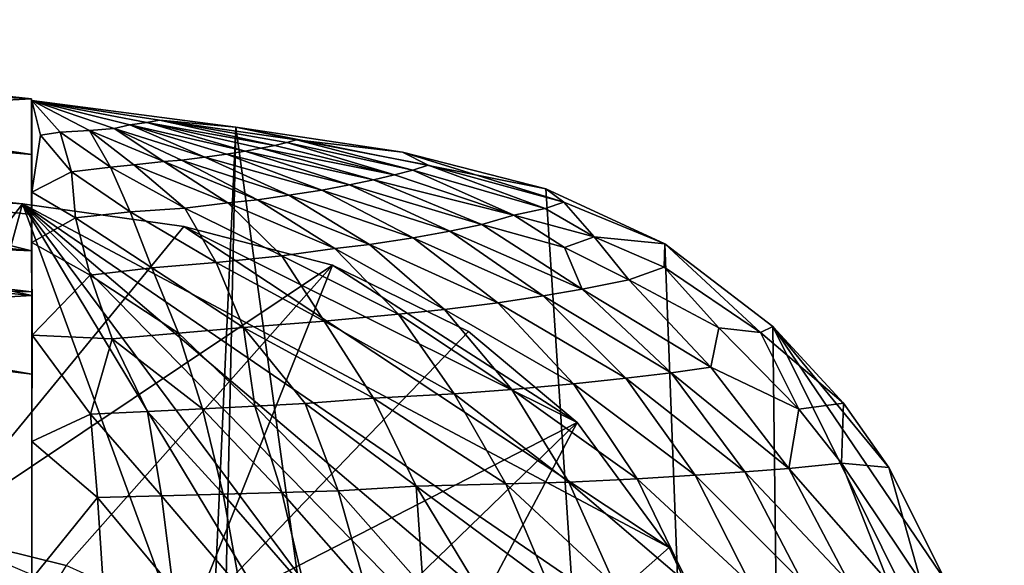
# Model space of a CAD drawing. Header units: inches. Extents: x -5.2 to 5.2, y -3.7 to 3.7.
# Tile 19 of 19: x 3.525 to 5.016, y 2.75 to 3.576. Entities that reach past the tile are written whole.
import ezdxf

# ---------------------------------------------------------------- set-up
doc = ezdxf.new("R2010")
doc.units = ezdxf.units.IN
doc.layers.get('0').update_dxf_attribs({"true_color": 0xc2ced6})

msp = doc.modelspace()

# ---------------------------------------------------------------- linework, layer by layer
for points in [[(3.5427, 3.4561), (2.4544, 3.398), (2.4223, 3.5758), (3.5427, 3.4561)], [(3.5427, 3.4561), (2.4223, 3.5758), (2.6617, 3.5059), (3.5427, 3.4561)], [(3.5433, 3.3719), (3.5427, 3.4561), (2.6617, 3.5059), (3.5433, 3.3719)], [(2.663, 3.4456), (3.5433, 3.3719), (2.6617, 3.5059), (2.663, 3.4456)], [(4.9307, -0.5199), (3.529, 3.2972), (0, 3.5034), (4.9307, -0.5199)], [(3.529, 3.2972), (1.7688, 3.4517), (0, 3.5034), (3.529, 3.2972)], [(2.6506, 3.3873), (1.7688, 3.4517), (3.529, 3.2972), (2.6506, 3.3873)], [(2.663, 3.4456), (2.4451, 3.3441), (3.543, 3.2263), (2.663, 3.4456)], [(3.5427, 3.4561), (3.543, 3.2809), (2.4544, 3.398), (3.5427, 3.4561)], [(3.5433, 3.3719), (2.663, 3.4456), (3.543, 3.2263), (3.5433, 3.3719)], [(3.5427, 3.4561), (3.5433, 3.3719), (3.543, 3.2809), (3.5427, 3.4561)], [(3.5433, 3.3149), (3.5433, 3.4534), (3.5433, -3.4534), (3.5433, 3.3149)], [(3.5433, 3.3149), (3.5566, 3.4012), (3.5433, 3.4534), (3.5433, 3.3149)], [(3.5433, 3.4534), (3.8523, 3.4134), (3.5433, -3.4534), (3.5433, 3.4534)], [(3.5433, 3.4534), (3.5566, 3.4012), (3.5861, 3.4055), (3.5433, 3.4534)], [(3.5433, 3.4534), (3.5861, 3.4055), (3.6307, 3.4083), (3.5433, 3.4534)], [(3.5433, 3.4534), (3.6307, 3.4083), (3.6682, 3.411), (3.5433, 3.4534)], [(3.5433, 3.4534), (3.6682, 3.411), (3.6919, 3.4168), (3.5433, 3.4534)], [(3.5433, 3.4534), (3.6919, 3.4168), (3.7174, 3.4205), (3.5433, 3.4534)], [(3.5433, 3.4534), (3.7174, 3.4205), (3.7368, 3.4239), (3.5433, 3.4534)], [(3.7368, 3.4239), (3.8523, 3.4134), (3.5433, 3.4534), (3.7368, 3.4239)], [(3.6919, 3.4168), (3.6682, 3.411), (3.8052, 3.3678), (3.6919, 3.4168)], [(3.7174, 3.4205), (3.6919, 3.4168), (3.8663, 3.3768), (3.7174, 3.4205)], [(3.8052, 3.3678), (3.8384, 3.3723), (3.6919, 3.4168), (3.8052, 3.3678)], [(3.8384, 3.3723), (3.8663, 3.3768), (3.6919, 3.4168), (3.8384, 3.3723)], [(3.7368, 3.4239), (3.7174, 3.4205), (3.9113, 3.3856), (3.7368, 3.4239)], [(3.8663, 3.3768), (3.8903, 3.3812), (3.7174, 3.4205), (3.8663, 3.3768)], [(3.7174, 3.4205), (3.8903, 3.3812), (3.9113, 3.3856), (3.7174, 3.4205)], [(3.9113, 3.3856), (3.9293, 3.3899), (3.7368, 3.4239), (3.9113, 3.3856)], [(3.7368, 3.4239), (3.9293, 3.3899), (3.9443, 3.394), (3.7368, 3.4239)], [(3.9443, 3.394), (3.8523, 3.4134), (3.7368, 3.4239), (3.9443, 3.394)], [(3.8523, 3.4134), (3.7052, -3.4318), (3.5433, -3.4534), (3.8523, 3.4134)], [(3.6033, 3.3454), (3.5566, 3.4012), (3.5433, 3.3149), (3.6033, 3.3454)], [(3.5861, 3.4055), (3.5566, 3.4012), (3.6033, 3.3454), (3.5861, 3.4055)], [(3.6307, 3.4083), (3.5861, 3.4055), (3.6624, 3.3528), (3.6307, 3.4083)], [(3.6033, 3.3454), (3.6624, 3.3528), (3.5861, 3.4055), (3.6033, 3.3454)], [(3.6682, 3.411), (3.6307, 3.4083), (3.7432, 3.3611), (3.6682, 3.411)], [(3.6624, 3.3528), (3.6979, 3.3564), (3.6307, 3.4083), (3.6624, 3.3528)], [(3.6307, 3.4083), (3.6979, 3.3564), (3.7432, 3.3611), (3.6307, 3.4083)], [(3.7432, 3.3611), (3.7698, 3.3632), (3.6682, 3.411), (3.7432, 3.3611)], [(3.6682, 3.411), (3.7698, 3.3632), (3.8052, 3.3678), (3.6682, 3.411)], [(3.8523, 3.4134), (4.7407, -3.0354), (3.7052, -3.4318), (3.8523, 3.4134)], [(3.8523, 3.4134), (4.3218, 3.3201), (4.7407, -3.0354), (3.8523, 3.4134)], [(3.8523, 3.4134), (4.1049, 3.3756), (4.3218, 3.3201), (3.8523, 3.4134)], [(3.8523, 3.4134), (3.9443, 3.394), (4.1049, 3.3756), (3.8523, 3.4134)], [(1.7825, 3.3311), (2.4544, 3.398), (3.5433, 3.1587), (1.7825, 3.3311)], [(3.543, 3.2809), (3.5433, 3.1587), (2.4544, 3.398), (3.543, 3.2809)], [(2.6506, 3.3873), (3.529, 3.2972), (3.351, 3.0646), (2.6506, 3.3873)], [(4.0927, 3.341), (3.9113, 3.3856), (3.8903, 3.3812), (4.0927, 3.341)], [(3.9293, 3.3899), (3.9113, 3.3856), (4.0927, 3.341), (3.9293, 3.3899)], [(3.9443, 3.394), (3.9293, 3.3899), (4.1203, 3.3484), (3.9443, 3.394)], [(4.0927, 3.341), (4.1203, 3.3484), (3.9293, 3.3899), (4.0927, 3.341)], [(4.1203, 3.3484), (4.1435, 3.3557), (3.9443, 3.394), (4.1203, 3.3484)], [(3.9443, 3.394), (4.1435, 3.3557), (4.1049, 3.3756), (3.9443, 3.394)], [(3.5433, 3.1587), (3.543, 3.2809), (3.5433, 3.3719), (3.5433, 3.1587)], [(3.543, 3.2263), (3.5433, 3.1587), (3.5433, 3.3719), (3.543, 3.2263)], [(3.8384, 3.3723), (3.8052, 3.3678), (3.9823, 3.318), (3.8384, 3.3723)], [(3.8663, 3.3768), (3.8384, 3.3723), (4.0244, 3.3258), (3.8663, 3.3768)], [(3.9823, 3.318), (4.0244, 3.3258), (3.8384, 3.3723), (3.9823, 3.318)], [(4.0607, 3.3334), (3.8903, 3.3812), (3.8663, 3.3768), (4.0607, 3.3334)], [(3.8663, 3.3768), (4.0244, 3.3258), (4.0607, 3.3334), (3.8663, 3.3768)], [(3.8903, 3.3812), (4.0607, 3.3334), (4.0927, 3.341), (3.8903, 3.3812)], [(4.1049, 3.3756), (4.1435, 3.3557), (4.3491, 3.2995), (4.1049, 3.3756)], [(4.1049, 3.3756), (4.3491, 3.2995), (4.3218, 3.3201), (4.1049, 3.3756)], [(3.6979, 3.3564), (3.6624, 3.3528), (3.7753, 3.2908), (3.6979, 3.3564)], [(3.7432, 3.3611), (3.6979, 3.3564), (3.84, 3.2988), (3.7432, 3.3611)], [(3.7753, 3.2908), (3.84, 3.2988), (3.6979, 3.3564), (3.7753, 3.2908)], [(3.7698, 3.3632), (3.7432, 3.3611), (3.885, 3.3035), (3.7698, 3.3632)], [(3.84, 3.2988), (3.885, 3.3035), (3.7432, 3.3611), (3.84, 3.2988)], [(3.8052, 3.3678), (3.7698, 3.3632), (3.9326, 3.3103), (3.8052, 3.3678)], [(3.885, 3.3035), (3.9326, 3.3103), (3.7698, 3.3632), (3.885, 3.3035)], [(3.9326, 3.3103), (3.9823, 3.318), (3.8052, 3.3678), (3.9326, 3.3103)], [(4.3207, 3.2902), (4.1435, 3.3557), (4.1203, 3.3484), (4.3207, 3.2902)], [(4.1435, 3.3557), (4.3207, 3.2902), (4.3491, 3.2995), (4.1435, 3.3557)], [(3.543, 3.2263), (2.4451, 3.3441), (2.6899, 3.2633), (3.543, 3.2263)], [(3.6033, 3.3454), (3.5433, 3.3149), (3.6094, 3.2758), (3.6033, 3.3454)], [(3.6624, 3.3528), (3.6033, 3.3454), (3.6921, 3.2853), (3.6624, 3.3528)], [(3.6094, 3.2758), (3.6921, 3.2853), (3.6033, 3.3454), (3.6094, 3.2758)], [(3.6921, 3.2853), (3.7753, 3.2908), (3.6624, 3.3528), (3.6921, 3.2853)], [(4.2734, 3.28), (4.0927, 3.341), (4.0607, 3.3334), (4.2734, 3.28)], [(4.0927, 3.341), (4.2734, 3.28), (4.1203, 3.3484), (4.0927, 3.341)], [(4.1203, 3.3484), (4.2734, 3.28), (4.3207, 3.2902), (4.1203, 3.3484)], [(3.5433, 3.1587), (2.8882, 3.1195), (1.7825, 3.3311), (3.5433, 3.1587)], [(4.1764, 3.2558), (4.0244, 3.3258), (3.9823, 3.318), (4.1764, 3.2558)], [(4.2247, 3.2658), (4.0607, 3.3334), (4.0244, 3.3258), (4.2247, 3.2658)], [(4.0244, 3.3258), (4.1764, 3.2558), (4.2247, 3.2658), (4.0244, 3.3258)], [(4.0607, 3.3334), (4.2247, 3.2658), (4.2734, 3.28), (4.0607, 3.3334)], [(3.5433, -3.4534), (3.5433, -2.873), (3.5433, 3.3149), (3.5433, -3.4534)], [(3.6094, 3.2758), (3.5433, 3.3149), (3.5433, 3.2389), (3.6094, 3.2758)], [(3.5433, 3.3149), (3.5433, -2.873), (3.5433, 3.2389), (3.5433, 3.3149)], [(3.9326, 3.3103), (3.885, 3.3035), (4.0548, 3.2356), (3.9326, 3.3103)], [(3.9823, 3.318), (3.9326, 3.3103), (4.1206, 3.2457), (3.9823, 3.318)], [(4.0548, 3.2356), (4.1206, 3.2457), (3.9326, 3.3103), (4.0548, 3.2356)], [(3.9823, 3.318), (4.1206, 3.2457), (4.1764, 3.2558), (3.9823, 3.318)], [(4.3218, 3.3201), (4.5017, 3.2366), (4.7407, -3.0354), (4.3218, 3.3201)], [(4.5017, 3.2366), (4.3218, 3.3201), (4.3491, 3.2995), (4.5017, 3.2366)], [(3.3932, 2.8001), (3.351, 3.0646), (3.529, 3.2972), (3.3932, 2.8001)], [(3.7735, 3.2627), (3.3932, 2.8001), (3.529, 3.2972), (3.7735, 3.2627)], [(3.7735, 3.2627), (3.529, 3.2972), (4.5086, 2.7772), (3.7735, 3.2627)], [(3.529, 3.2972), (4.6104, 2.5585), (4.5086, 2.7772), (3.529, 3.2972)], [(4.6104, 2.5585), (3.529, 3.2972), (4.685, 2.3157), (4.6104, 2.5585)], [(3.529, 3.2972), (4.7414, 2.0604), (4.685, 2.3157), (3.529, 3.2972)], [(4.8293, 1.552), (3.529, 3.2972), (4.8926, 1.0379), (4.8293, 1.552)], [(4.9307, -0.5199), (4.8926, 1.0379), (3.529, 3.2972), (4.9307, -0.5199)], [(4.7414, 2.0604), (3.529, 3.2972), (4.8293, 1.552), (4.7414, 2.0604)], [(3.84, 3.2988), (3.7753, 3.2908), (3.9218, 3.2185), (3.84, 3.2988)], [(3.885, 3.3035), (3.84, 3.2988), (4.0024, 3.2298), (3.885, 3.3035)], [(3.9218, 3.2185), (4.0024, 3.2298), (3.84, 3.2988), (3.9218, 3.2185)], [(3.885, 3.3035), (4.0024, 3.2298), (4.0548, 3.2356), (3.885, 3.3035)], [(4.3491, 3.2995), (4.3207, 3.2902), (4.395, 3.2471), (4.3491, 3.2995)], [(4.5017, 3.2366), (4.3491, 3.2995), (4.395, 3.2471), (4.5017, 3.2366)], [(3.6921, 3.2853), (3.6094, 3.2758), (3.7251, 3.2005), (3.6921, 3.2853)], [(3.7753, 3.2908), (3.6921, 3.2853), (3.8226, 3.2084), (3.7753, 3.2908)], [(3.7251, 3.2005), (3.8226, 3.2084), (3.6921, 3.2853), (3.7251, 3.2005)], [(3.7753, 3.2908), (3.8226, 3.2084), (3.9218, 3.2185), (3.7753, 3.2908)], [(4.395, 3.2471), (4.3207, 3.2902), (4.2734, 3.28), (4.395, 3.2471)], [(3.6094, 3.2758), (3.5433, 3.2389), (3.6317, 3.1893), (3.6094, 3.2758)], [(3.6317, 3.1893), (3.7251, 3.2005), (3.6094, 3.2758), (3.6317, 3.1893)], [(4.3768, 3.168), (4.2247, 3.2658), (4.1764, 3.2558), (4.3768, 3.168)], [(4.2247, 3.2658), (4.3502, 3.231), (4.2734, 3.28), (4.2247, 3.2658)], [(4.3768, 3.168), (4.3502, 3.231), (4.2247, 3.2658), (4.3768, 3.168)], [(4.2734, 3.28), (4.3502, 3.231), (4.395, 3.2471), (4.2734, 3.28)], [(3.5433, 3.1641), (2.6899, 3.2633), (2.6683, 3.1935), (3.5433, 3.1641)], [(3.5433, 3.1641), (3.543, 3.2263), (2.6899, 3.2633), (3.5433, 3.1641)], [(3.3932, 2.8001), (3.7735, 3.2627), (3.9985, 3.2043), (3.3932, 2.8001)], [(3.9985, 3.2043), (3.7735, 3.2627), (4.3694, 2.9663), (3.9985, 3.2043)], [(4.3694, 2.9663), (3.7735, 3.2627), (4.5086, 2.7772), (4.3694, 2.9663)], [(4.3175, 3.1578), (4.1764, 3.2558), (4.1206, 3.2457), (4.3175, 3.1578)], [(4.1764, 3.2558), (4.3175, 3.1578), (4.3768, 3.168), (4.1764, 3.2558)], [(3.5433, 3.2389), (3.5433, 2.9375), (3.5438, 3.0986), (3.5433, 3.2389)], [(3.6317, 3.1893), (3.5433, 3.2389), (3.5438, 3.0986), (3.6317, 3.1893)], [(3.5433, 3.2389), (3.5433, -2.873), (3.5433, 2.9375), (3.5433, 3.2389)], [(4.0548, 3.2356), (4.0024, 3.2298), (4.1685, 3.1372), (4.0548, 3.2356)], [(4.249, 3.1475), (4.1206, 3.2457), (4.0548, 3.2356), (4.249, 3.1475)], [(4.0548, 3.2356), (4.1685, 3.1372), (4.249, 3.1475), (4.0548, 3.2356)], [(4.1206, 3.2457), (4.249, 3.1475), (4.3175, 3.1578), (4.1206, 3.2457)], [(4.395, 3.2471), (4.3502, 3.231), (4.4472, 3.1822), (4.395, 3.2471)], [(4.5009, 3.2014), (4.395, 3.2471), (4.4472, 3.1822), (4.5009, 3.2014)], [(4.395, 3.2471), (4.5009, 3.2014), (4.5017, 3.2366), (4.395, 3.2471)], [(4.5017, 3.2366), (4.5009, 3.2014), (4.6466, 3.1024), (4.5017, 3.2366)], [(4.5017, 3.2366), (4.6656, 3.1116), (4.7407, -3.0354), (4.5017, 3.2366)], [(4.6466, 3.1024), (4.6656, 3.1116), (4.5017, 3.2366), (4.6466, 3.1024)], [(3.543, 3.2263), (3.5433, 3.1641), (3.5433, 3.1587), (3.543, 3.2263)], [(4.0024, 3.2298), (3.9218, 3.2185), (4.0986, 3.1301), (4.0024, 3.2298)], [(4.0986, 3.1301), (4.1685, 3.1372), (4.0024, 3.2298), (4.0986, 3.1301)], [(4.3502, 3.231), (4.3768, 3.168), (4.4472, 3.1822), (4.3502, 3.231)], [(3.8226, 3.2084), (3.7251, 3.2005), (3.8641, 3.1103), (3.8226, 3.2084)], [(3.9218, 3.2185), (3.8226, 3.2084), (3.9863, 3.1197), (3.9218, 3.2185)], [(3.8226, 3.2084), (3.8641, 3.1103), (3.9863, 3.1197), (3.8226, 3.2084)], [(3.9863, 3.1197), (4.0986, 3.1301), (3.9218, 3.2185), (3.9863, 3.1197)], [(2.8882, 3.1195), (3.5433, 3.0394), (2.6683, 3.1935), (2.8882, 3.1195)], [(3.5433, 3.1641), (2.6683, 3.1935), (3.5433, 3.0394), (3.5433, 3.1641)], [(3.9985, 3.2043), (3.5953, 2.7499), (3.3932, 2.8001), (3.9985, 3.2043)], [(3.5953, 2.7499), (3.9985, 3.2043), (3.7825, 2.6652), (3.5953, 2.7499)], [(3.7653, 3.1015), (3.7251, 3.2005), (3.6317, 3.1893), (3.7653, 3.1015)], [(3.7251, 3.2005), (3.7653, 3.1015), (3.8641, 3.1103), (3.7251, 3.2005)], [(4.2046, 3.104), (3.7825, 2.6652), (3.9985, 3.2043), (4.2046, 3.104)], [(3.9985, 3.2043), (4.3694, 2.9663), (4.2046, 3.104), (3.9985, 3.2043)], [(4.4472, 3.1822), (4.5838, 3.1094), (4.5009, 3.2014), (4.4472, 3.1822)], [(4.5009, 3.2014), (4.5838, 3.1094), (4.6466, 3.1024), (4.5009, 3.2014)], [(3.6317, 3.1893), (3.5438, 3.0986), (3.6649, 3.0928), (3.6317, 3.1893)], [(3.6317, 3.1893), (3.6649, 3.0928), (3.7653, 3.1015), (3.6317, 3.1893)], [(4.5717, 3.0499), (4.4472, 3.1822), (4.3768, 3.168), (4.5717, 3.0499)], [(4.4472, 3.1822), (4.5717, 3.0499), (4.5838, 3.1094), (4.4472, 3.1822)], [(3.5433, 3.0394), (3.5433, 3.1587), (3.5433, 3.1641), (3.5433, 3.0394)], [(4.5113, 3.0417), (4.3768, 3.168), (4.3175, 3.1578), (4.5113, 3.0417)], [(4.3768, 3.168), (4.5113, 3.0417), (4.5717, 3.0499), (4.3768, 3.168)], [(2.8882, 3.1195), (3.5433, 3.1587), (3.5433, 3.0394), (2.8882, 3.1195)], [(4.3634, 3.0248), (4.249, 3.1475), (4.1685, 3.1372), (4.3634, 3.0248)], [(4.4427, 3.0333), (4.3175, 3.1578), (4.249, 3.1475), (4.4427, 3.0333)], [(4.249, 3.1475), (4.3634, 3.0248), (4.4427, 3.0333), (4.249, 3.1475)], [(4.3175, 3.1578), (4.4427, 3.0333), (4.5113, 3.0417), (4.3175, 3.1578)], [(4.1685, 3.1372), (4.0986, 3.1301), (4.2701, 3.0162), (4.1685, 3.1372)], [(4.1685, 3.1372), (4.2701, 3.0162), (4.3634, 3.0248), (4.1685, 3.1372)], [(4.0606, 3.0031), (3.9863, 3.1197), (3.8641, 3.1103), (4.0606, 3.0031)], [(4.1829, 3.0097), (4.0986, 3.1301), (3.9863, 3.1197), (4.1829, 3.0097)], [(3.9863, 3.1197), (4.0606, 3.0031), (4.1829, 3.0097), (3.9863, 3.1197)], [(4.0986, 3.1301), (4.1829, 3.0097), (4.2701, 3.0162), (4.0986, 3.1301)], [(3.8016, 2.987), (3.7653, 3.1015), (3.6649, 3.0928), (3.8016, 2.987)], [(3.8641, 3.1103), (3.7653, 3.1015), (3.8813, 2.9911), (3.8641, 3.1103)], [(3.7653, 3.1015), (3.8016, 2.987), (3.8813, 2.9911), (3.7653, 3.1015)], [(4.3694, 2.9663), (3.7825, 2.6652), (4.2046, 3.104), (4.3694, 2.9663)], [(3.8813, 2.9911), (3.9573, 2.9952), (3.8641, 3.1103), (3.8813, 2.9911)], [(3.8641, 3.1103), (3.9573, 2.9952), (4.0606, 3.0031), (3.8641, 3.1103)], [(4.5717, 3.0499), (4.7049, 2.9864), (4.5838, 3.1094), (4.5717, 3.0499)], [(4.6466, 3.1024), (4.5838, 3.1094), (4.7049, 2.9864), (4.6466, 3.1024)], [(4.7723, 2.9956), (4.6656, 3.1116), (4.6466, 3.1024), (4.7723, 2.9956)], [(4.6466, 3.1024), (4.7049, 2.9864), (4.7723, 2.9956), (4.6466, 3.1024)], [(5.016, 2.4028), (4.7407, -3.0354), (4.6656, 3.1116), (5.016, 2.4028)], [(4.9281, 2.7253), (5.016, 2.4028), (4.6656, 3.1116), (4.9281, 2.7253)], [(4.9281, 2.7253), (4.6656, 3.1116), (4.841, 2.8983), (4.9281, 2.7253)], [(4.6656, 3.1116), (4.7723, 2.9956), (4.841, 2.8983), (4.6656, 3.1116)], [(3.6322, 2.9787), (3.5438, 3.0986), (3.5433, 2.9375), (3.6322, 2.9787)], [(3.6322, 2.9787), (3.6649, 3.0928), (3.5438, 3.0986), (3.6322, 2.9787)], [(3.6649, 3.0928), (3.6322, 2.9787), (3.7184, 2.9828), (3.6649, 3.0928)], [(3.6649, 3.0928), (3.7184, 2.9828), (3.8016, 2.987), (3.6649, 3.0928)], [(4.6895, 2.8968), (4.5717, 3.0499), (4.5113, 3.0417), (4.6895, 2.8968)], [(4.6895, 2.8968), (4.7049, 2.9864), (4.5717, 3.0499), (4.6895, 2.8968)], [(4.5477, 2.8866), (4.4427, 3.0333), (4.3634, 3.0248), (4.5477, 2.8866)], [(4.6232, 2.8918), (4.5113, 3.0417), (4.4427, 3.0333), (4.6232, 2.8918)], [(4.4427, 3.0333), (4.5477, 2.8866), (4.6232, 2.8918), (4.4427, 3.0333)], [(4.5113, 3.0417), (4.6232, 2.8918), (4.6895, 2.8968), (4.5113, 3.0417)], [(4.3564, 2.876), (4.2701, 3.0162), (4.1829, 3.0097), (4.3564, 2.876)], [(4.46, 2.8813), (4.3634, 3.0248), (4.2701, 3.0162), (4.46, 2.8813)], [(4.2701, 3.0162), (4.3564, 2.876), (4.46, 2.8813), (4.2701, 3.0162)], [(4.3634, 3.0248), (4.46, 2.8813), (4.5477, 2.8866), (4.3634, 3.0248)], [(4.0606, 3.0031), (3.9573, 2.9952), (4.1254, 2.8701), (4.0606, 3.0031)], [(4.2612, 2.8735), (4.1829, 3.0097), (4.0606, 3.0031), (4.2612, 2.8735)], [(4.0606, 3.0031), (4.1254, 2.8701), (4.2612, 2.8735), (4.0606, 3.0031)], [(4.1829, 3.0097), (4.2612, 2.8735), (4.3564, 2.876), (4.1829, 3.0097)], [(3.7397, 2.8554), (3.7184, 2.9828), (3.6322, 2.9787), (3.7397, 2.8554)], [(3.8329, 2.8579), (3.8016, 2.987), (3.7184, 2.9828), (3.8329, 2.8579)], [(3.7184, 2.9828), (3.7397, 2.8554), (3.8329, 2.8579), (3.7184, 2.9828)], [(3.8813, 2.9911), (3.8016, 2.987), (3.9222, 2.8605), (3.8813, 2.9911)], [(3.8016, 2.987), (3.8329, 2.8579), (3.9222, 2.8605), (3.8016, 2.987)], [(3.9573, 2.9952), (3.8813, 2.9911), (4.0073, 2.863), (3.9573, 2.9952)], [(3.9222, 2.8605), (4.0073, 2.863), (3.8813, 2.9911), (3.9222, 2.8605)], [(4.0073, 2.863), (4.1254, 2.8701), (3.9573, 2.9952), (4.0073, 2.863)], [(4.7049, 2.9864), (4.6895, 2.8968), (4.7697, 2.9048), (4.7049, 2.9864)], [(4.7723, 2.9956), (4.7049, 2.9864), (4.7697, 2.9048), (4.7723, 2.9956)], [(4.7697, 2.9048), (4.841, 2.8983), (4.7723, 2.9956), (4.7697, 2.9048)], [(3.6322, 2.9787), (3.5433, 2.9375), (3.643, 2.8529), (3.6322, 2.9787)], [(3.6322, 2.9787), (3.643, 2.8529), (3.7397, 2.8554), (3.6322, 2.9787)], [(3.7825, 2.6652), (4.3694, 2.9663), (3.9311, 2.5419), (3.7825, 2.6652)], [(4.0576, 2.3793), (3.9311, 2.5419), (4.3694, 2.9663), (4.0576, 2.3793)], [(4.5086, 2.7772), (4.0576, 2.3793), (4.3694, 2.9663), (4.5086, 2.7772)], [(3.5433, 2.9375), (3.5433, -2.873), (3.5433, 2.522), (3.5433, 2.9375)], [(3.5434, 2.7299), (3.5433, 2.9375), (3.5433, 2.522), (3.5434, 2.7299)], [(3.643, 2.8529), (3.5433, 2.9375), (3.5434, 2.7299), (3.643, 2.8529)], [(4.7805, 2.7247), (4.6895, 2.8968), (4.6232, 2.8918), (4.7805, 2.7247)], [(4.8402, 2.7253), (4.7697, 2.9048), (4.6895, 2.8968), (4.8402, 2.7253)], [(4.6895, 2.8968), (4.7805, 2.7247), (4.8402, 2.7253), (4.6895, 2.8968)], [(4.8896, 2.7256), (4.7697, 2.9048), (4.8402, 2.7253), (4.8896, 2.7256)], [(4.8896, 2.7256), (4.841, 2.8983), (4.7697, 2.9048), (4.8896, 2.7256)], [(4.841, 2.8983), (4.8896, 2.7256), (4.9281, 2.7253), (4.841, 2.8983)], [(4.5376, 2.7212), (4.46, 2.8813), (4.3564, 2.876), (4.5376, 2.7212)], [(4.631, 2.7225), (4.5477, 2.8866), (4.46, 2.8813), (4.631, 2.7225)], [(4.46, 2.8813), (4.5376, 2.7212), (4.631, 2.7225), (4.46, 2.8813)], [(4.7109, 2.7237), (4.6232, 2.8918), (4.5477, 2.8866), (4.7109, 2.7237)], [(4.5477, 2.8866), (4.631, 2.7225), (4.7109, 2.7237), (4.5477, 2.8866)], [(4.6232, 2.8918), (4.7109, 2.7237), (4.7805, 2.7247), (4.6232, 2.8918)], [(4.0073, 2.863), (3.9222, 2.8605), (4.0487, 2.7168), (4.0073, 2.863)], [(4.1254, 2.8701), (4.0073, 2.863), (4.1361, 2.7173), (4.1254, 2.8701)], [(4.0073, 2.863), (4.0487, 2.7168), (4.1361, 2.7173), (4.0073, 2.863)], [(4.3252, 2.7222), (4.2612, 2.8735), (4.1254, 2.8701), (4.3252, 2.7222)], [(4.1361, 2.7173), (4.2179, 2.7179), (4.1254, 2.8701), (4.1361, 2.7173)], [(4.1254, 2.8701), (4.2179, 2.7179), (4.3252, 2.7222), (4.1254, 2.8701)], [(4.4265, 2.7198), (4.3564, 2.876), (4.2612, 2.8735), (4.4265, 2.7198)], [(4.2612, 2.8735), (4.3252, 2.7222), (4.4265, 2.7198), (4.2612, 2.8735)], [(4.3564, 2.876), (4.4265, 2.7198), (4.5376, 2.7212), (4.3564, 2.876)], [(3.6521, 2.7146), (3.643, 2.8529), (3.5434, 2.7299), (3.6521, 2.7146)], [(3.7574, 2.7152), (3.7397, 2.8554), (3.643, 2.8529), (3.7574, 2.7152)], [(3.643, 2.8529), (3.6521, 2.7146), (3.7574, 2.7152), (3.643, 2.8529)], [(3.859, 2.7157), (3.8329, 2.8579), (3.7397, 2.8554), (3.859, 2.7157)], [(3.7397, 2.8554), (3.7574, 2.7152), (3.859, 2.7157), (3.7397, 2.8554)], [(3.9222, 2.8605), (3.8329, 2.8579), (3.9562, 2.7162), (3.9222, 2.8605)], [(3.8329, 2.8579), (3.859, 2.7157), (3.9562, 2.7162), (3.8329, 2.8579)], [(3.9222, 2.8605), (3.9562, 2.7162), (4.0487, 2.7168), (3.9222, 2.8605)], [(3.3932, 2.8001), (3.5953, 2.7499), (3.5779, 2.721), (3.3932, 2.8001)], [(4.6104, 2.5585), (4.0576, 2.3793), (4.5086, 2.7772), (4.6104, 2.5585)]]:
    msp.add_lwpolyline(points)

doc.saveas('drawing.dxf')
